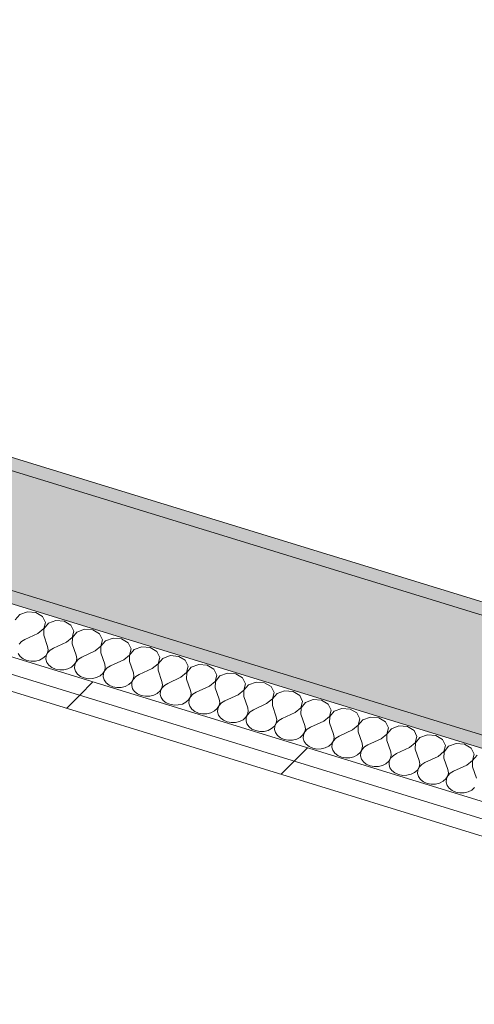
# Model space of a CAD drawing. Header units: millimetres. Extents: x -2220 to 52371, y -4077 to 6953.
# Tile 120 of 228: x 10714 to 11012, y 2645 to 3290. Entities that reach past the tile are written whole.
import ezdxf

# ---------------------------------------------------------------- set-up
doc = ezdxf.new("R2010")
doc.units = ezdxf.units.MM
doc.header["$MEASUREMENT"] = 0
doc.linetypes.add('Wipeout_Contour', pattern=[1000, 0, -1000])
doc.layers.add('12_FAÇ_Façana', color=7, linetype='Continuous')
doc.layers.add('Nuevo_08_E_Envans secs', color=7, linetype='Continuous')
for name, color, linetype, lineweight, true_color in [('12_FAÇ_Façana_Pluma_Nº__102', 7, 'Continuous', 5, 0xcccccc), ('12_FAÇ_Façana_Pluma_Nº__176', 7, 'Continuous', 15, 0x93a0c6), ('Nuevo_08_E_Envans secs_Pluma_Nº__102', 7, 'Continuous', 5, 0xcccccc), ('Nuevo_08_E_Envans secs_Pluma_Nº__177', 7, 'Continuous', 15, 0xf7e046)]:
    doc.layers.add(name, color=color, linetype=linetype, lineweight=lineweight, true_color=true_color)
doc.layers.add('12_FAÇ_Façana_Pluma_Nº__7', color=7, linetype='Continuous', lineweight=5)
doc.layers.add('Nuevo_08_E_Envans secs_Pluma_Nº__1', color=7, linetype='Continuous', lineweight=5)
pattern_1 = [(45, (0, 0), (-183.848, 183.848), [195, -65]), (45, (7e-14, 183.85), (-183.848, 183.848), [195, -65])]

# ---------------------------------------------------------------- blocks, each defined once
blk = doc.blocks.new('Elem Sección_128_1')
at = {"layer": '12_FAÇ_Façana_Pluma_Nº__102', "linetype": 'Continuous', "lineweight": 0, "true_color": 0xe5e5e5}
blk.add_hatch(color=254, dxfattribs=at).paths.add_polyline_path([(9770.24, 3282.44), (9734.51, 3215.01), (11376.5, 2711.11), (11412.23, 2778.53), (11402.39, 2781.55)])
at = {"layer": '12_FAÇ_Façana_Pluma_Nº__176', "linetype": 'Continuous', "lineweight": 0, "true_color": 0x495063}
for points in [[(9774.21, 3289.93), (9770.24, 3282.44), (11402.39, 2781.55), (11406.36, 2789.04)], [(9734.51, 3215.01), (9730.54, 3207.52), (11406.97, 2693.04), (11410.94, 2700.54), (11376.5, 2711.11)]]:
    blk.add_hatch(color=251, dxfattribs=at).paths.add_polyline_path(points)
at = {"layer": '12_FAÇ_Façana_Pluma_Nº__7', "color": 7, "linetype": 'Continuous', "lineweight": 5}
blk.add_line((9774.21, 3289.93), (11406.36, 2789.04), dxfattribs=at)
at = {"layer": '12_FAÇ_Façana_Pluma_Nº__7', "color": 7, "linetype": 'Continuous', "lineweight": 5, "flags": 128}
for points in [[(9770.24, 3282.44), (11402.39, 2781.55), (11412.23, 2778.53)], [(9734.51, 3215.01), (11376.5, 2711.11), (11410.94, 2700.54)], [(9730.54, 3207.52), (9768.92, 3195.74), (11406.97, 2693.04)]]:
    blk.add_lwpolyline(points, dxfattribs=at)
blk = doc.blocks.new('*X186')
at = {"layer": 'Nuevo_08_E_Envans secs_Pluma_Nº__102', "color": 254, "linetype": 'Continuous', "lineweight": 5, "true_color": 0xcccccc}
for p, q in [((10718.68, 2902.21), (10713.7, 2900.39)), ((10724.17, 2901.76), (10718.68, 2902.21)), ((10728.54, 2899.18), (10724.17, 2901.76)), ((10713.7, 2900.39), (10710.72, 2896.85)), ((10730.47, 2895.24), (10728.54, 2899.18)), ((10729.39, 2891.12), (10730.47, 2895.24)), ((10737.43, 2896.45), (10732.45, 2894.63)), ((10742.92, 2896.01), (10737.43, 2896.45)), ((10747.28, 2893.43), (10742.92, 2896.01)), ((10725.62, 2888.04), (10729.39, 2891.12)), ((10729.46, 2891.1), (10729.37, 2886.89)), ((10732.45, 2894.63), (10729.46, 2891.1)), ((10749.21, 2889.49), (10747.28, 2893.43)), ((10748.13, 2885.37), (10749.21, 2889.49)), ((10751.19, 2888.88), (10748.21, 2885.34)), ((10756.17, 2890.7), (10751.19, 2888.88)), ((10761.66, 2890.25), (10756.17, 2890.7)), ((10766.03, 2887.68), (10761.66, 2890.25)), ((10714.81, 2882.72), (10713.21, 2880.98)), ((10716.97, 2884.06), (10714.81, 2882.72)), ((10725.62, 2888.04), (10716.97, 2884.06)), ((10729.37, 2886.89), (10731.97, 2879.46)), ((10744.37, 2882.29), (10748.13, 2885.37)), ((10748.21, 2885.34), (10748.12, 2881.14)), ((10767.96, 2883.74), (10766.03, 2887.68)), ((10766.88, 2879.61), (10767.96, 2883.74)), ((10769.94, 2883.13), (10766.95, 2879.59)), ((10774.92, 2884.95), (10769.94, 2883.13)), ((10780.41, 2884.5), (10774.92, 2884.95)), ((10784.77, 2881.92), (10780.41, 2884.5)), ((10731.88, 2875.25), (10732.31, 2877.35)), ((10733.55, 2876.97), (10731.95, 2875.23)), ((10732.31, 2877.35), (10731.97, 2879.46)), ((10735.72, 2878.31), (10733.55, 2876.97)), ((10744.37, 2882.29), (10735.72, 2878.31)), ((10748.12, 2881.14), (10750.71, 2873.7)), ((10763.11, 2876.54), (10754.46, 2872.55)), ((10763.11, 2876.54), (10766.88, 2879.61)), ((10766.95, 2879.59), (10766.86, 2875.39)), ((10786.7, 2877.98), (10784.77, 2881.92)), ((10785.62, 2873.86), (10786.7, 2877.98)), ((10788.68, 2877.38), (10785.7, 2873.84)), ((10793.66, 2879.19), (10788.68, 2877.38)), ((10799.16, 2878.75), (10793.66, 2879.19)), ((10803.52, 2876.17), (10799.16, 2878.75)), ((10805.45, 2872.23), (10803.52, 2876.17)), ((10712.73, 2874.79), (10714.06, 2872.92)), ((10714.06, 2872.92), (10716, 2871.4)), ((10716, 2871.4), (10718.42, 2870.34)), ((10718.42, 2870.34), (10721.13, 2869.83)), ((10721.13, 2869.83), (10723.91, 2869.9)), ((10723.91, 2869.9), (10726.57, 2870.54)), ((10726.57, 2870.54), (10728.89, 2871.71)), ((10728.89, 2871.71), (10730.71, 2873.33)), ((10730.71, 2873.33), (10731.88, 2875.25)), ((10731.04, 2873.23), (10730.87, 2871.11)), ((10730.87, 2871.11), (10731.48, 2869.04)), ((10731.95, 2875.23), (10731.04, 2873.23)), ((10749.45, 2867.57), (10750.62, 2869.5)), ((10750.7, 2869.48), (10749.78, 2867.47)), ((10750.62, 2869.5), (10751.05, 2871.6)), ((10752.3, 2871.22), (10750.7, 2869.48)), ((10751.05, 2871.6), (10750.71, 2873.7)), ((10754.46, 2872.55), (10752.3, 2871.22)), ((10766.86, 2875.39), (10769.46, 2867.95)), ((10781.86, 2870.78), (10773.21, 2866.8)), ((10781.86, 2870.78), (10785.62, 2873.86)), ((10785.7, 2873.84), (10785.61, 2869.63)), ((10785.61, 2869.63), (10788.21, 2862.2)), ((10804.37, 2868.11), (10805.45, 2872.23)), ((10807.43, 2871.62), (10804.45, 2868.08)), ((10812.41, 2873.44), (10807.43, 2871.62)), ((10817.9, 2872.99), (10812.41, 2873.44)), ((10822.26, 2870.42), (10817.9, 2872.99)), ((10824.19, 2866.48), (10822.26, 2870.42)), ((10731.48, 2869.04), (10732.8, 2867.17)), ((10732.8, 2867.17), (10734.75, 2865.65)), ((10734.75, 2865.65), (10737.17, 2864.59)), ((10737.17, 2864.59), (10739.87, 2864.08)), ((10739.87, 2864.08), (10742.66, 2864.14)), ((10742.66, 2864.14), (10745.32, 2864.79)), ((10745.32, 2864.79), (10747.64, 2865.96)), ((10747.64, 2865.96), (10749.45, 2867.57)), ((10749.78, 2867.47), (10749.62, 2865.35)), ((10749.62, 2865.35), (10750.22, 2863.28)), ((10750.22, 2863.28), (10751.55, 2861.42)), ((10768.2, 2861.82), (10769.37, 2863.75)), ((10769.44, 2863.72), (10768.53, 2861.72)), ((10769.37, 2863.75), (10769.8, 2865.85)), ((10771.05, 2865.46), (10769.44, 2863.72)), ((10769.8, 2865.85), (10769.46, 2867.95)), ((10773.21, 2866.8), (10771.05, 2865.46)), ((10800.6, 2865.03), (10791.96, 2861.05)), ((10800.6, 2865.03), (10804.37, 2868.11)), ((10804.45, 2868.08), (10804.35, 2863.88)), ((10804.35, 2863.88), (10806.95, 2856.45)), ((10823.12, 2862.35), (10824.19, 2866.48)), ((10826.17, 2865.87), (10823.19, 2862.33)), ((10831.15, 2867.69), (10826.17, 2865.87)), ((10836.65, 2867.24), (10831.15, 2867.69)), ((10841.01, 2864.66), (10836.65, 2867.24)), ((10842.94, 2860.73), (10841.01, 2864.66)), ((10751.55, 2861.42), (10753.49, 2859.89)), ((10753.49, 2859.89), (10755.91, 2858.84)), ((10755.91, 2858.84), (10758.62, 2858.32)), ((10758.62, 2858.32), (10761.4, 2858.39)), ((10761.4, 2858.39), (10764.06, 2859.04)), ((10764.06, 2859.04), (10766.39, 2860.21)), ((10766.39, 2860.21), (10768.2, 2861.82)), ((10768.53, 2861.72), (10768.36, 2859.6)), ((10768.36, 2859.6), (10768.97, 2857.53)), ((10768.97, 2857.53), (10770.29, 2855.66)), ((10786.95, 2856.07), (10788.11, 2858)), ((10788.19, 2857.97), (10787.27, 2855.97)), ((10788.11, 2858), (10788.54, 2860.09)), ((10789.79, 2859.71), (10788.19, 2857.97)), ((10788.54, 2860.09), (10788.21, 2862.2)), ((10791.96, 2861.05), (10789.79, 2859.71)), ((10819.35, 2859.28), (10810.7, 2855.3)), ((10819.35, 2859.28), (10823.12, 2862.35)), ((10823.19, 2862.33), (10823.1, 2858.13)), ((10823.1, 2858.13), (10825.7, 2850.69)), ((10838.09, 2853.53), (10841.86, 2856.6)), ((10841.94, 2856.58), (10841.84, 2852.37)), ((10841.86, 2856.6), (10842.94, 2860.73)), ((10844.92, 2860.12), (10841.94, 2856.58)), ((10849.9, 2861.94), (10844.92, 2860.12)), ((10855.39, 2861.49), (10849.9, 2861.94)), ((10859.76, 2858.91), (10855.39, 2861.49)), ((10861.69, 2854.97), (10859.76, 2858.91)), ((10770.29, 2855.66), (10772.24, 2854.14)), ((10772.24, 2854.14), (10774.66, 2853.08)), ((10774.66, 2853.08), (10777.36, 2852.57)), ((10777.36, 2852.57), (10780.15, 2852.64)), ((10780.15, 2852.64), (10782.81, 2853.28)), ((10782.81, 2853.28), (10785.13, 2854.46)), ((10785.13, 2854.46), (10786.95, 2856.07)), ((10787.27, 2855.97), (10787.11, 2853.85)), ((10787.11, 2853.85), (10787.71, 2851.78)), ((10787.71, 2851.78), (10789.04, 2849.91)), ((10803.88, 2848.7), (10805.69, 2850.31)), ((10805.69, 2850.31), (10806.86, 2852.24)), ((10806.02, 2850.21), (10805.86, 2848.1)), ((10806.93, 2852.22), (10806.02, 2850.21)), ((10806.86, 2852.24), (10807.29, 2854.34)), ((10808.54, 2853.96), (10806.93, 2852.22)), ((10807.29, 2854.34), (10806.95, 2856.45)), ((10810.7, 2855.3), (10808.54, 2853.96)), ((10826.04, 2848.59), (10825.7, 2850.69)), ((10838.09, 2853.53), (10829.45, 2849.54)), ((10841.84, 2852.37), (10844.44, 2844.94)), ((10856.84, 2847.77), (10860.61, 2850.85)), ((10860.68, 2850.83), (10860.59, 2846.62)), ((10860.61, 2850.85), (10861.69, 2854.97)), ((10863.66, 2854.36), (10860.68, 2850.83)), ((10868.65, 2856.18), (10863.66, 2854.36)), ((10874.14, 2855.74), (10868.65, 2856.18)), ((10878.5, 2853.16), (10874.14, 2855.74)), ((10880.43, 2849.22), (10878.5, 2853.16)), ((10887.39, 2850.43), (10882.41, 2848.61)), ((10892.88, 2849.98), (10887.39, 2850.43)), ((10789.04, 2849.91), (10790.99, 2848.39)), ((10790.99, 2848.39), (10793.4, 2847.33)), ((10793.4, 2847.33), (10796.11, 2846.82)), ((10796.11, 2846.82), (10798.9, 2846.89)), ((10798.9, 2846.89), (10801.55, 2847.53)), ((10801.55, 2847.53), (10803.88, 2848.7)), ((10805.86, 2848.1), (10806.46, 2846.02)), ((10806.46, 2846.02), (10807.79, 2844.16)), ((10807.79, 2844.16), (10809.73, 2842.64)), ((10822.62, 2842.95), (10824.44, 2844.56)), ((10824.44, 2844.56), (10825.6, 2846.49)), ((10824.76, 2844.46), (10824.6, 2842.34)), ((10825.68, 2846.47), (10824.76, 2844.46)), ((10825.6, 2846.49), (10826.04, 2848.59)), ((10827.28, 2848.2), (10825.68, 2846.47)), ((10829.45, 2849.54), (10827.28, 2848.2)), ((10844.78, 2842.83), (10844.44, 2844.94)), ((10848.19, 2843.79), (10846.03, 2842.45)), ((10856.84, 2847.77), (10848.19, 2843.79)), ((10860.59, 2846.62), (10863.19, 2839.19)), ((10875.59, 2842.02), (10879.35, 2845.1)), ((10879.43, 2845.07), (10879.34, 2840.87)), ((10879.35, 2845.1), (10880.43, 2849.22)), ((10882.41, 2848.61), (10879.43, 2845.07)), ((10897.25, 2847.41), (10892.88, 2849.98)), ((10899.18, 2843.47), (10897.25, 2847.41)), ((10906.14, 2844.68), (10901.16, 2842.86)), ((10911.63, 2844.23), (10906.14, 2844.68)), ((10915.99, 2841.65), (10911.63, 2844.23)), ((10809.73, 2842.64), (10812.15, 2841.58)), ((10812.15, 2841.58), (10814.85, 2841.06)), ((10814.85, 2841.06), (10817.64, 2841.13)), ((10817.64, 2841.13), (10820.3, 2841.78)), ((10820.3, 2841.78), (10822.62, 2842.95)), ((10824.6, 2842.34), (10825.21, 2840.27)), ((10825.21, 2840.27), (10826.53, 2838.4)), ((10826.53, 2838.4), (10828.48, 2836.88)), ((10841.37, 2837.2), (10843.18, 2838.81)), ((10843.18, 2838.81), (10844.35, 2840.74)), ((10843.51, 2838.71), (10843.35, 2836.59)), ((10844.43, 2840.71), (10843.51, 2838.71)), ((10844.35, 2840.74), (10844.78, 2842.83)), ((10846.03, 2842.45), (10844.43, 2840.71)), ((10863.53, 2837.08), (10863.19, 2839.19)), ((10866.94, 2838.04), (10864.77, 2836.7)), ((10875.59, 2842.02), (10866.94, 2838.04)), ((10879.34, 2840.87), (10881.93, 2833.44)), ((10894.33, 2836.27), (10898.1, 2839.34)), ((10898.17, 2839.32), (10898.08, 2835.12)), ((10898.1, 2839.34), (10899.18, 2843.47)), ((10901.16, 2842.86), (10898.17, 2839.32)), ((10917.92, 2837.71), (10915.99, 2841.65)), ((10916.84, 2833.59), (10917.92, 2837.71)), ((10924.88, 2838.92), (10919.9, 2837.11)), ((10930.37, 2838.48), (10924.88, 2838.92)), ((10934.74, 2835.9), (10930.37, 2838.48)), ((10828.48, 2836.88), (10830.89, 2835.83)), ((10830.89, 2835.83), (10833.6, 2835.31)), ((10833.6, 2835.31), (10836.39, 2835.38)), ((10836.39, 2835.38), (10839.04, 2836.02)), ((10839.04, 2836.02), (10841.37, 2837.2)), ((10843.35, 2836.59), (10843.95, 2834.52)), ((10843.95, 2834.52), (10845.28, 2832.65)), ((10845.28, 2832.65), (10847.22, 2831.13)), ((10847.22, 2831.13), (10849.64, 2830.07)), ((10857.79, 2830.27), (10860.11, 2831.44)), ((10860.11, 2831.44), (10861.93, 2833.06)), ((10861.93, 2833.06), (10863.1, 2834.98)), ((10862.25, 2832.96), (10862.09, 2830.84)), ((10862.09, 2830.84), (10862.7, 2828.77)), ((10863.17, 2834.96), (10862.25, 2832.96)), ((10863.1, 2834.98), (10863.53, 2837.08)), ((10864.77, 2836.7), (10863.17, 2834.96)), ((10881.84, 2829.23), (10882.27, 2831.33)), ((10883.52, 2830.95), (10881.92, 2829.21)), ((10882.27, 2831.33), (10881.93, 2833.44)), ((10885.68, 2832.28), (10883.52, 2830.95)), ((10894.33, 2836.27), (10885.68, 2832.28)), ((10898.08, 2835.12), (10900.68, 2827.68)), ((10913.08, 2830.51), (10916.84, 2833.59)), ((10916.92, 2833.57), (10916.83, 2829.36)), ((10919.9, 2837.11), (10916.92, 2833.57)), ((10936.67, 2831.96), (10934.74, 2835.9)), ((10935.59, 2827.84), (10936.67, 2831.96)), ((10938.65, 2831.35), (10935.66, 2827.81)), ((10943.63, 2833.17), (10938.65, 2831.35)), ((10949.12, 2832.73), (10943.63, 2833.17)), ((10953.48, 2830.15), (10949.12, 2832.73)), ((10849.64, 2830.07), (10852.35, 2829.56)), ((10852.35, 2829.56), (10855.13, 2829.63)), ((10855.13, 2829.63), (10857.79, 2830.27)), ((10862.7, 2828.77), (10864.02, 2826.9)), ((10864.02, 2826.9), (10865.97, 2825.38)), ((10865.97, 2825.38), (10868.39, 2824.32)), ((10868.39, 2824.32), (10871.09, 2823.81)), ((10873.88, 2823.87), (10876.53, 2824.52)), ((10876.53, 2824.52), (10878.86, 2825.69)), ((10878.86, 2825.69), (10880.67, 2827.3)), ((10880.67, 2827.3), (10881.84, 2829.23)), ((10881, 2827.2), (10880.84, 2825.08)), ((10880.84, 2825.08), (10881.44, 2823.01)), ((10881.92, 2829.21), (10881, 2827.2)), ((10900.59, 2823.48), (10901.02, 2825.58)), ((10902.26, 2825.19), (10900.66, 2823.46)), ((10901.02, 2825.58), (10900.68, 2827.68)), ((10904.43, 2826.53), (10902.26, 2825.19)), ((10913.08, 2830.51), (10904.43, 2826.53)), ((10916.83, 2829.36), (10919.43, 2821.93)), ((10931.82, 2824.76), (10923.17, 2820.78)), ((10931.82, 2824.76), (10935.59, 2827.84)), ((10935.66, 2827.81), (10935.57, 2823.61)), ((10955.41, 2826.21), (10953.48, 2830.15)), ((10954.33, 2822.08), (10955.41, 2826.21)), ((10957.39, 2825.6), (10954.41, 2822.06)), ((10962.37, 2827.42), (10957.39, 2825.6)), ((10967.87, 2826.97), (10962.37, 2827.42)), ((10972.23, 2824.39), (10967.87, 2826.97)), ((10974.16, 2820.46), (10972.23, 2824.39)), ((10871.09, 2823.81), (10873.88, 2823.87)), ((10881.44, 2823.01), (10882.77, 2821.15)), ((10882.77, 2821.15), (10884.71, 2819.63)), ((10884.71, 2819.63), (10887.13, 2818.57)), ((10887.13, 2818.57), (10889.84, 2818.05)), ((10889.84, 2818.05), (10892.62, 2818.12)), ((10892.62, 2818.12), (10895.28, 2818.77)), ((10895.28, 2818.77), (10897.6, 2819.94)), ((10897.6, 2819.94), (10899.42, 2821.55)), ((10899.42, 2821.55), (10900.59, 2823.48)), ((10899.75, 2821.45), (10899.58, 2819.33)), ((10899.58, 2819.33), (10900.19, 2817.26)), ((10900.66, 2823.46), (10899.75, 2821.45)), ((10919.33, 2817.73), (10919.76, 2819.82)), ((10921.01, 2819.44), (10919.41, 2817.7)), ((10919.76, 2819.82), (10919.43, 2821.93)), ((10923.17, 2820.78), (10921.01, 2819.44)), ((10935.57, 2823.61), (10938.17, 2816.18)), ((10950.57, 2819.01), (10941.92, 2815.03)), ((10950.57, 2819.01), (10954.33, 2822.08)), ((10954.41, 2822.06), (10954.32, 2817.86)), ((10954.32, 2817.86), (10956.92, 2810.42)), ((10973.08, 2816.33), (10974.16, 2820.46)), ((10976.14, 2819.85), (10973.16, 2816.31)), ((10981.12, 2821.67), (10976.14, 2819.85)), ((10986.61, 2821.22), (10981.12, 2821.67)), ((10990.97, 2818.64), (10986.61, 2821.22)), ((10992.9, 2814.7), (10990.97, 2818.64)), ((10900.19, 2817.26), (10901.51, 2815.39)), ((10901.51, 2815.39), (10903.46, 2813.87)), ((10903.46, 2813.87), (10905.88, 2812.82)), ((10905.88, 2812.82), (10908.58, 2812.3)), ((10908.58, 2812.3), (10911.37, 2812.37)), ((10911.37, 2812.37), (10914.03, 2813.01)), ((10914.03, 2813.01), (10916.35, 2814.19)), ((10916.35, 2814.19), (10918.17, 2815.8)), ((10918.17, 2815.8), (10919.33, 2817.73)), ((10918.49, 2815.7), (10918.33, 2813.58)), ((10918.33, 2813.58), (10918.93, 2811.51)), ((10919.41, 2817.7), (10918.49, 2815.7)), ((10918.93, 2811.51), (10920.26, 2809.64)), ((10936.91, 2810.05), (10938.08, 2811.97)), ((10938.15, 2811.95), (10937.24, 2809.95)), ((10938.08, 2811.97), (10938.51, 2814.07)), ((10939.76, 2813.69), (10938.15, 2811.95)), ((10938.51, 2814.07), (10938.17, 2816.18)), ((10941.92, 2815.03), (10939.76, 2813.69)), ((10969.31, 2813.26), (10960.67, 2809.27)), ((10969.31, 2813.26), (10973.08, 2816.33)), ((10973.16, 2816.31), (10973.06, 2812.1)), ((10973.06, 2812.1), (10975.66, 2804.67)), ((10991.83, 2810.58), (10992.9, 2814.7)), ((10994.88, 2814.1), (10991.9, 2810.56)), ((10999.86, 2815.91), (10994.88, 2814.1)), ((11005.36, 2815.47), (10999.86, 2815.91)), ((11009.72, 2812.89), (11005.36, 2815.47)), ((11011.65, 2808.95), (11009.72, 2812.89)), ((10920.26, 2809.64), (10922.21, 2808.12)), ((10922.21, 2808.12), (10924.62, 2807.06)), ((10924.62, 2807.06), (10927.33, 2806.55)), ((10927.33, 2806.55), (10930.11, 2806.62)), ((10930.11, 2806.62), (10932.77, 2807.26)), ((10932.77, 2807.26), (10935.1, 2808.43)), ((10935.1, 2808.43), (10936.91, 2810.05)), ((10937.24, 2809.95), (10937.07, 2807.83)), ((10937.07, 2807.83), (10937.68, 2805.75)), ((10937.68, 2805.75), (10939.01, 2803.89)), ((10955.66, 2804.29), (10956.82, 2806.22)), ((10956.9, 2806.2), (10955.98, 2804.19)), ((10956.82, 2806.22), (10957.25, 2808.32)), ((10958.5, 2807.93), (10956.9, 2806.2)), ((10957.25, 2808.32), (10956.92, 2810.42)), ((10960.67, 2809.27), (10958.5, 2807.93)), ((10988.06, 2807.5), (10979.41, 2803.52)), ((10988.06, 2807.5), (10991.83, 2810.58)), ((10991.9, 2810.56), (10991.81, 2806.35)), ((10991.81, 2806.35), (10994.41, 2798.92)), ((11010.57, 2804.83), (11011.65, 2808.95)), ((11013.63, 2808.34), (11010.65, 2804.8)), ((10939.01, 2803.89), (10940.95, 2802.37)), ((10940.95, 2802.37), (10943.37, 2801.31)), ((10943.37, 2801.31), (10946.07, 2800.79)), ((10946.07, 2800.79), (10948.86, 2800.86)), ((10948.86, 2800.86), (10951.52, 2801.51)), ((10951.52, 2801.51), (10953.84, 2802.68)), ((10953.84, 2802.68), (10955.66, 2804.29)), ((10955.98, 2804.19), (10955.82, 2802.07)), ((10955.82, 2802.07), (10956.43, 2800)), ((10956.43, 2800), (10957.75, 2798.13)), ((10972.59, 2796.93), (10974.4, 2798.54)), ((10974.4, 2798.54), (10975.57, 2800.47)), ((10975.65, 2800.44), (10974.73, 2798.44)), ((10975.57, 2800.47), (10976, 2802.56)), ((10977.25, 2802.18), (10975.65, 2800.44)), ((10976, 2802.56), (10975.66, 2804.67)), ((10979.41, 2803.52), (10977.25, 2802.18)), ((10994.75, 2796.81), (10994.41, 2798.92)), ((11006.81, 2801.75), (10998.16, 2797.77)), ((11006.81, 2801.75), (11010.57, 2804.83)), ((11010.65, 2804.8), (11010.55, 2800.6)), ((11010.55, 2800.6), (11013.15, 2793.17)), ((10957.75, 2798.13), (10959.7, 2796.61)), ((10959.7, 2796.61), (10962.11, 2795.56)), ((10962.11, 2795.56), (10964.82, 2795.04)), ((10964.82, 2795.04), (10967.61, 2795.11)), ((10967.61, 2795.11), (10970.26, 2795.75)), ((10970.26, 2795.75), (10972.59, 2796.93)), ((10974.73, 2798.44), (10974.57, 2796.32)), ((10974.57, 2796.32), (10975.17, 2794.25)), ((10975.17, 2794.25), (10976.5, 2792.38)), ((10976.5, 2792.38), (10978.44, 2790.86)), ((10991.33, 2791.18), (10993.15, 2792.79)), ((10993.15, 2792.79), (10994.31, 2794.71)), ((10993.47, 2792.69), (10993.31, 2790.57)), ((10994.39, 2794.69), (10993.47, 2792.69)), ((10994.31, 2794.71), (10994.75, 2796.81)), ((10995.99, 2796.43), (10994.39, 2794.69)), ((10998.16, 2797.77), (10995.99, 2796.43)), ((10978.44, 2790.86), (10980.86, 2789.8)), ((10980.86, 2789.8), (10983.56, 2789.29)), ((10983.56, 2789.29), (10986.35, 2789.36)), ((10986.35, 2789.36), (10989.01, 2790)), ((10989.01, 2790), (10991.33, 2791.18)), ((10993.31, 2790.57), (10993.92, 2788.5)), ((10993.92, 2788.5), (10995.24, 2786.63)), ((10995.24, 2786.63), (10997.19, 2785.11)), ((11010.08, 2785.42), (11011.89, 2787.03)), ((10997.19, 2785.11), (10999.6, 2784.05)), ((10999.6, 2784.05), (11002.31, 2783.54)), ((11002.31, 2783.54), (11005.1, 2783.6)), ((11005.1, 2783.6), (11007.75, 2784.25)), ((11007.75, 2784.25), (11010.08, 2785.42))]:
    blk.add_line(p, q, dxfattribs=at)
blk = doc.blocks.new('Elem Sección_136_1')
at = {"layer": 'Nuevo_08_E_Envans secs', "lineweight": 0}
blk.add_blockref('*X186', (0, 0), dxfattribs=at)
at = {"color": 254, "linetype": 'Wipeout_Contour', "lineweight": 0, "ltscale": 43893.975502}
blk.add_wipeout([(9768.31, 3138.45), (11375.85, 2645.11), (11381.01, 2654.85), (9773.47, 3148.18)], dxfattribs=at).dxf.layer = 'Nuevo_08_E_Envans secs'
at = {"layer": 'Nuevo_08_E_Envans secs_Pluma_Nº__177', "linetype": 'Continuous', "lineweight": 15, "true_color": 0xf7e046}
h = blk.add_hatch(dxfattribs=at)
h.set_pattern_fill('Panellat_HPL_0001', color=53, style=0, pattern_type=2)
h.set_pattern_definition(pattern_1)
h.paths.add_polyline_path([(9768.31, 3138.45), (11375.85, 2645.11), (11381.01, 2654.85), (9773.47, 3148.18)])
at = {"color": 254, "linetype": 'Wipeout_Contour', "lineweight": 0, "ltscale": 65865.785842}
blk.add_wipeout([(9760.67, 3152.11), (9773.47, 3148.18), (11381.01, 2654.85), (11385.93, 2653.34), (11391.09, 2663.08), (9765.84, 3161.85)], dxfattribs=at).dxf.layer = 'Nuevo_08_E_Envans secs'
at = {"layer": 'Nuevo_08_E_Envans secs_Pluma_Nº__177', "linetype": 'Continuous', "lineweight": 15, "true_color": 0xf7e046}
h = blk.add_hatch(dxfattribs=at)
h.set_pattern_fill('Panellat_HPL_0001', color=53, style=0, pattern_type=2)
h.set_pattern_definition(pattern_1)
h.paths.add_polyline_path([(9760.67, 3152.11), (9773.47, 3148.18), (11381.01, 2654.85), (11385.93, 2653.34), (11391.09, 2663.08), (9765.84, 3161.85)])
at = {"layer": 'Nuevo_08_E_Envans secs_Pluma_Nº__1', "color": 7, "linetype": 'Continuous', "lineweight": 5}
for p, q in [((9773.47, 3148.18), (11381.01, 2654.85)), ((9768.31, 3138.45), (11375.85, 2645.11))]:
    blk.add_line(p, q, dxfattribs=at)
at = {"layer": 'Nuevo_08_E_Envans secs_Pluma_Nº__1', "color": 7, "linetype": 'Continuous', "lineweight": 5, "flags": 128}
blk.add_lwpolyline([(9753.04, 3165.78), (9765.84, 3161.85), (11391.09, 2663.08)], dxfattribs=at)

msp = doc.modelspace()

# ---------------------------------------------------------------- block references
at = {"layer": '12_FAÇ_Façana', "lineweight": 0}
msp.add_blockref('Elem Sección_128_1', (0, 0), dxfattribs=at)

# ---------------------------------------------------------------- next in the draw order: block references
at = {"layer": 'Nuevo_08_E_Envans secs', "lineweight": 0}
msp.add_blockref('Elem Sección_136_1', (0, 0), dxfattribs=at)

doc.saveas('drawing.dxf')
